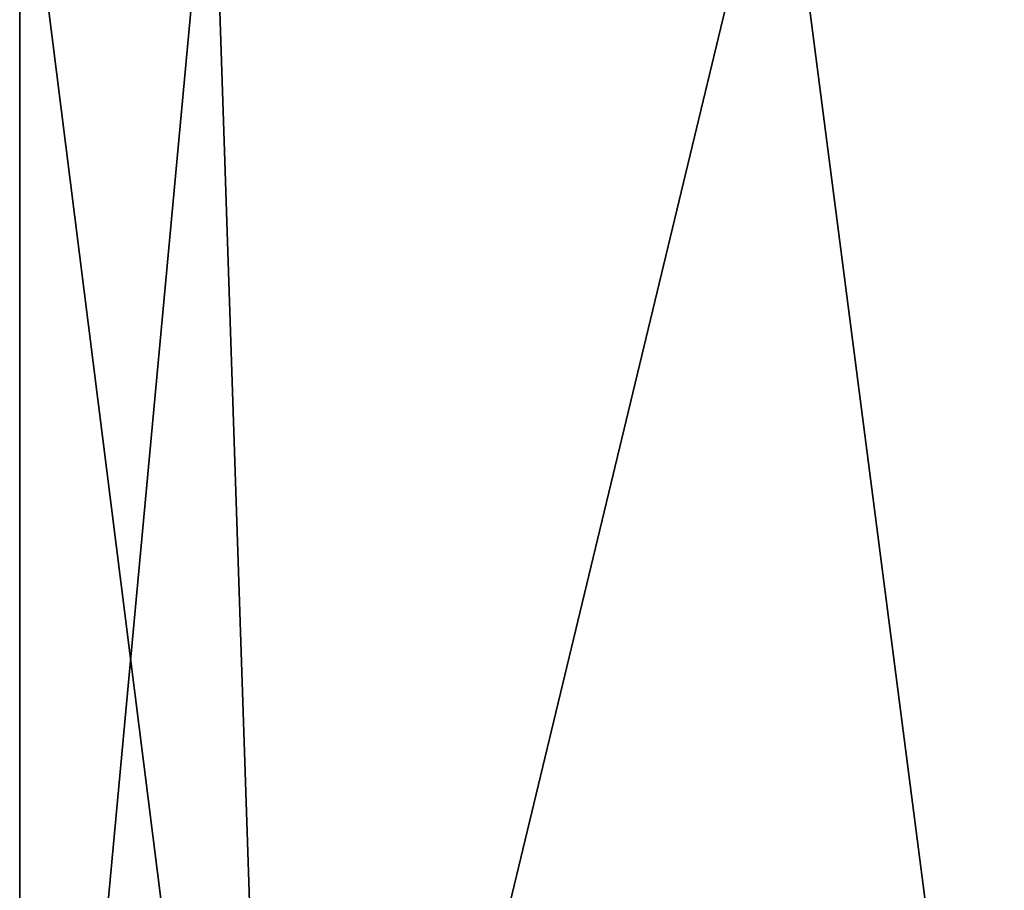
# Model space of a CAD drawing. Extents: x -226 to 210, y 0 to 1475.
# Tile 49 of 102: x -202 to -176, y 990 to 1013. Entities that reach past the tile are written whole.
import ezdxf

# ---------------------------------------------------------------- set-up
doc = ezdxf.new("R2010")
doc.units = 0
doc.header["$LTSCALE"] = 60.382224
doc.layers.add('107', color=7, linetype='CONTINUOUS')
doc.layers.add('108', color=7, linetype='CONTINUOUS')

msp = doc.modelspace()

# ---------------------------------------------------------------- linework, layer by layer
at = {"layer": '107', "color": 7, "linetype": 'CONTINUOUS'}
for points in [[(-196.69, 1019, 44.9), (-201.75, 1019), (-194.876, 964.541, 52.217), (-196.69, 1019, 44.9)], [(-194.876, 964.541, 52.217), (-201.75, 1019), (-201.75, 964.541), (-194.876, 964.541, 52.217)], [(-181.766, 1019, 87.546), (-196.69, 1019, 44.9), (-194.876, 964.541, 52.217), (-181.766, 1019, 87.546)], [(-174.721, 964.541, 100.875), (-181.766, 1019, 87.546), (-194.876, 964.541, 52.217), (-174.721, 964.541, 100.875)], [(-157.729, 1019, 125.796), (-181.766, 1019, 87.546), (-174.721, 964.541, 100.875), (-157.729, 1019, 125.796)]]:
    msp.add_3dface(points, dxfattribs=at)
at = {"layer": '108', "color": 7, "linetype": 'CONTINUOUS'}
for points in [[(-201.75, 964.541), (-201.75, 1019), (-196.691, 1019, -44.895), (-201.75, 964.541)], [(-194.876, 964.541, -52.217), (-201.75, 964.541), (-196.691, 1019, -44.895), (-194.876, 964.541, -52.217)], [(-181.768, 1019, -87.541), (-194.876, 964.541, -52.217), (-196.691, 1019, -44.895), (-181.768, 1019, -87.541)], [(-174.721, 964.541, -100.875), (-194.876, 964.541, -52.217), (-181.768, 1019, -87.541), (-174.721, 964.541, -100.875)], [(-157.733, 1019, -125.791), (-174.721, 964.541, -100.875), (-181.768, 1019, -87.541), (-157.733, 1019, -125.791)]]:
    msp.add_3dface(points, dxfattribs=at)

doc.saveas('drawing.dxf')
